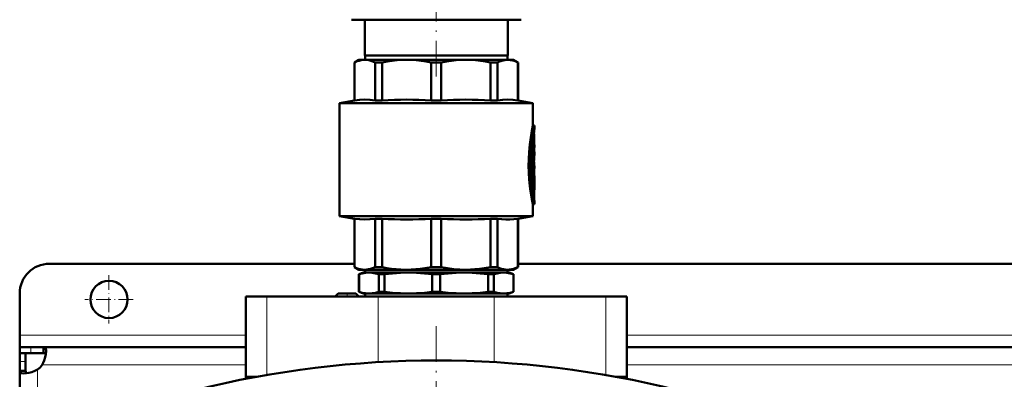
# Model space of a CAD drawing. Extents: x -1358 to 1757, y -1537 to 622.
# Tile 9 of 93: x -163 to 168, y -1091 to -970. Entities that reach past the tile are written whole.
import ezdxf

# ---------------------------------------------------------------- set-up
doc = ezdxf.new("R2010")
doc.units = 0
doc.linetypes.add('DASHDOT', pattern=[18.5, 12, -3, 0.5, -3])

msp = doc.modelspace()

# ---------------------------------------------------------------- linework, layer by layer
at = {"color": 7, "linetype": 'DASHDOT', "lineweight": 18}
for p, q in [((-23.21, -988.83), (-23.21, -921.86)), ((-23.22, -1072.75), (-23.22, -1306.75))]:
    msp.add_line(p, q, dxfattribs=at)
at = {"color": 7, "lineweight": 50}
for p, q in [((-51.71, -969.75), (-43.36, -969.75)), ((-47.21, -981.75), (-47.21, -969.75)), ((-43.36, -969.75), (5.29, -969.75)), ((0.79, -981.75), (0.79, -969.75)), ((-23.21, -981.75), (-47.21, -981.75)), ((-47.11, -981.75), (-47.11, -983.25)), ((0.79, -981.75), (-23.21, -981.75)), ((0.69, -981.75), (0.69, -983.25)), ((-49.21, -983.25), (-50.71, -984.12)), ((-50.71, -984.12), (-50.66, -984.12)), ((-50.71, -996.87), (-50.71, -984.12)), ((-50.66, -996.87), (-50.66, -984.12)), ((-49.21, -983.25), (-47.23, -983.25)), ((-47.23, -983.25), (-33.16, -983.25)), ((-43.8, -984.12), (-41.44, -984.12)), ((-43.8, -984.12), (-43.8, -996.87)), ((-41.44, -996.87), (-41.44, -984.12)), ((-33.16, -983.25), (-13.26, -983.25)), ((-24.88, -984.12), (-21.54, -984.12)), ((-24.88, -984.12), (-24.88, -996.87)), ((-21.54, -996.87), (-21.54, -984.12)), ((-13.26, -983.25), (0.81, -983.25)), ((-4.98, -984.12), (-2.62, -984.12)), ((-4.98, -984.12), (-4.98, -996.87)), ((-2.62, -996.87), (-2.62, -984.12)), ((0.81, -983.25), (2.79, -983.25)), ((2.79, -983.25), (4.29, -984.12)), ((4.29, -984.12), (4.24, -984.12)), ((4.24, -984.12), (4.24, -996.87)), ((4.29, -996.87), (4.29, -984.12)), ((-50.71, -996.87), (-55.71, -997.75)), ((-23.21, -997.75), (-55.71, -997.75)), ((-55.71, -1035.75), (-55.71, -997.75)), ((-50.66, -996.87), (-50.71, -996.87)), ((-43.8, -996.87), (-41.44, -996.87)), ((-24.88, -996.87), (-21.54, -996.87)), ((-23.21, -997.75), (9.29, -997.75)), ((-4.98, -996.87), (-2.62, -996.87)), ((4.24, -996.87), (4.29, -996.87)), ((4.29, -996.87), (9.29, -997.75)), ((9.29, -1005.3), (9.29, -997.75)), ((9.29, -1005.3), (9.79, -1005.3)), ((9.79, -1006.2), (9.79, -1005.3)), ((9.29, -1010.55), (9.29, -1009.18)), ((9.63, -1008.15), (9.63, -1011.75)), ((9.02, -1011.28), (9.02, -1020.84)), ((9.58, -1010.55), (9.11, -1010.55)), ((9.52, -1011), (9.52, -1020.84)), ((9.63, -1015.67), (9.63, -1011)), ((9.63, -1011.75), (9.72, -1011.75)), ((9.72, -1011.75), (9.79, -1011.75)), ((9.79, -1012.65), (9.79, -1011.75)), ((9.63, -1012.65), (9.72, -1012.65)), ((9.79, -1014.16), (9.63, -1014.16)), ((9.79, -1012.65), (9.72, -1012.65)), ((9.79, -1015.04), (9.79, -1014.16)), ((9.63, -1018.83), (9.63, -1017.46)), ((9.63, -1017.46), (9.63, -1018.83)), ((9.63, -1018.83), (9.79, -1018.83)), ((9.79, -1019.73), (9.79, -1018.83)), ((9.58, -1021.29), (9.07, -1021.29)), ((9.07, -1022.25), (9.58, -1022.25)), ((9.29, -1022.25), (9.29, -1021.29)), ((9.58, -1022.25), (9.79, -1022.25)), ((9.63, -1019.73), (9.63, -1022.25)), ((9.79, -1019.73), (9.63, -1019.73)), ((9.63, -1020.84), (9.63, -1019.73)), ((9.79, -1023.15), (9.79, -1022.25)), ((9.02, -1022.7), (9.02, -1025.7)), ((9.02, -1025.72), (9.02, -1025.7)), ((9.52, -1022.7), (9.52, -1025.7)), ((9.63, -1025.7), (9.63, -1023.39)), ((9.74, -1023.73), (9.63, -1023.73)), ((9.79, -1023.15), (9.65, -1023.15)), ((9.78, -1023.15), (9.78, -1024.59)), ((9.79, -1025.87), (9.79, -1024.82)), ((9.58, -1026.15), (9.07, -1026.15)), ((9.29, -1027.81), (9.29, -1026.15)), ((9.29, -1031.7), (9.79, -1031.7)), ((9.29, -1035.75), (9.29, -1031.7)), ((9.79, -1031.7), (9.79, -1030.8)), ((-55.71, -1035.75), (-23.21, -1035.75)), ((-50.71, -1036.63), (-55.71, -1035.75)), ((-50.71, -1036.63), (-50.66, -1036.63)), ((-50.71, -1052.88), (-50.71, -1036.63)), ((-50.66, -1052.88), (-50.66, -1036.63)), ((-43.8, -1036.63), (-41.44, -1036.63)), ((-43.8, -1036.63), (-43.8, -1052.88)), ((-41.44, -1052.88), (-41.44, -1036.63)), ((-24.88, -1036.63), (-23.21, -1036.63)), ((-24.88, -1036.63), (-24.88, -1052.88)), ((-23.21, -1035.75), (9.29, -1035.75)), ((-23.21, -1036.63), (-21.54, -1036.63)), ((-21.54, -1052.88), (-21.54, -1036.63)), ((-4.98, -1036.63), (-2.62, -1036.63)), ((-4.98, -1036.63), (-4.98, -1052.88)), ((-2.62, -1052.88), (-2.62, -1036.63)), ((4.24, -1036.63), (4.29, -1036.63)), ((4.24, -1036.63), (4.24, -1052.88)), ((4.29, -1036.63), (9.29, -1035.75)), ((4.29, -1052.88), (4.29, -1036.63)), ((-50.71, -1051.75), (-153.21, -1051.75)), ((269.29, -1051.75), (4.29, -1051.75)), ((-50.71, -1052.88), (-50.66, -1052.88)), ((-49.21, -1053.75), (-50.71, -1052.88)), ((-49.21, -1053.75), (-47.23, -1053.75)), ((-47.71, -1054.75), (-49.21, -1055.3)), ((-49.17, -1055.3), (-49.21, -1055.3)), ((-49.21, -1061.2), (-49.21, -1055.3)), ((-49.17, -1061.2), (-49.17, -1055.3)), ((-45.84, -1054.75), (-47.71, -1054.75)), ((-47.23, -1053.75), (-33.16, -1053.75)), ((-47.11, -1054.75), (-47.11, -1053.75)), ((-32.58, -1054.75), (-45.84, -1054.75)), ((-43.8, -1052.88), (-41.44, -1052.88)), ((-42.51, -1061.2), (-42.51, -1055.3)), ((-40.63, -1055.3), (-42.51, -1055.3)), ((-40.63, -1061.2), (-40.63, -1055.3)), ((-33.16, -1053.75), (-23.21, -1053.75)), ((-23.21, -1054.75), (-32.58, -1054.75)), ((-24.88, -1052.88), (-23.21, -1052.88)), ((-24.54, -1061.2), (-24.54, -1055.3)), ((-23.21, -1055.3), (-24.54, -1055.3)), ((-23.21, -1052.88), (-21.54, -1052.88)), ((-23.21, -1053.75), (-13.26, -1053.75)), ((-13.83, -1054.75), (-23.21, -1054.75)), ((-21.87, -1055.3), (-23.21, -1055.3)), ((-21.87, -1061.2), (-21.87, -1055.3)), ((-0.57, -1054.75), (-13.83, -1054.75)), ((-13.26, -1053.75), (0.81, -1053.75)), ((-3.9, -1055.3), (-5.79, -1055.3)), ((-5.79, -1061.2), (-5.79, -1055.3)), ((-4.98, -1052.88), (-2.62, -1052.88)), ((-3.9, -1061.2), (-3.9, -1055.3)), ((1.29, -1054.75), (-0.57, -1054.75)), ((0.69, -1054.75), (0.69, -1053.75)), ((0.81, -1053.75), (2.79, -1053.75)), ((1.29, -1054.75), (2.79, -1055.3)), ((2.76, -1061.2), (2.76, -1055.3)), ((2.79, -1055.3), (2.76, -1055.3)), ((2.79, -1053.75), (4.29, -1052.88)), ((2.79, -1061.2), (2.79, -1055.3)), ((4.24, -1052.88), (4.29, -1052.88)), ((-163.21, -1075.75), (-163.21, -1061.75)), ((-56.21, -1061.75), (-57.21, -1062.75)), ((-50.21, -1061.75), (-56.21, -1061.75)), ((-50.21, -1061.75), (-49.21, -1062.75)), ((-49.17, -1061.2), (-49.21, -1061.2)), ((-47.71, -1061.75), (-49.21, -1061.2)), ((-45.84, -1061.75), (-47.71, -1061.75)), ((-47.11, -1062.75), (-47.11, -1061.75)), ((-32.58, -1061.75), (-45.84, -1061.75)), ((-40.63, -1061.2), (-42.51, -1061.2)), ((-23.21, -1061.75), (-32.58, -1061.75)), ((-23.21, -1061.2), (-24.54, -1061.2)), ((-21.87, -1061.2), (-23.21, -1061.2)), ((-13.83, -1061.75), (-23.21, -1061.75)), ((-0.57, -1061.75), (-13.83, -1061.75)), ((-3.9, -1061.2), (-5.79, -1061.2)), ((1.29, -1061.75), (-0.57, -1061.75)), ((0.69, -1062.75), (0.69, -1061.75)), ((1.29, -1061.75), (2.79, -1061.2)), ((2.79, -1061.2), (2.76, -1061.2)), ((-87.21, -1062.75), (-80.21, -1062.75)), ((-87.21, -1089.75), (-87.21, -1062.75)), ((-42.71, -1062.75), (-80.21, -1062.75)), ((-49.21, -1062.75), (-57.21, -1062.75)), ((-42.71, -1062.75), (-3.71, -1062.75)), ((33.79, -1062.75), (-3.71, -1062.75)), ((33.79, -1062.75), (40.79, -1062.75)), ((40.79, -1089.75), (40.79, -1062.75)), ((-163.21, -1079.75), (-163.21, -1075.75)), ((-163.21, -1079.75), (-163.21, -1081.75)), ((-159.51, -1079.75), (-163.21, -1079.75)), ((-163.21, -1081.75), (-163.12, -1081.75)), ((-163.21, -1081.75), (-163.21, -1084.61)), ((-159.51, -1081.75), (-163.21, -1081.75)), ((-161.21, -1081.75), (-161.21, -1084.61)), ((-155.18, -1079.75), (-159.51, -1079.75)), ((-159.51, -1081.75), (-155.18, -1081.75)), ((-155.18, -1079.75), (-155.18, -1081.75)), ((-87.21, -1079.75), (-155.18, -1079.75)), ((232.79, -1079.75), (40.79, -1079.75)), ((-163.21, -1084.61), (-163.21, -1087.78)), ((-161.21, -1087.78), (-161.21, -1084.61)), ((-163.21, -1087.78), (-161.21, -1087.78)), ((-163.21, -1087.78), (-163.21, -1189.75)), ((-87.21, -1089.75), (-83.67, -1089.75)), ((-87.21, -1090.42), (-87.21, -1089.75)), ((-83.67, -1089.75), (-87.21, -1089.75)), ((37.26, -1089.75), (40.79, -1089.75)), ((40.79, -1089.75), (37.26, -1089.75)), ((40.79, -1090.42), (40.79, -1089.75))]:
    msp.add_line(p, q, dxfattribs=at)
at = {"color": 7, "linetype": 'DASHDOT', "lineweight": 18, "ltscale": 0.006202}
msp.add_line((9.43, -1008.15), (9.68, -1008.15), dxfattribs=at)
at = {"color": 7, "lineweight": 18}
for p, q in [((9.45, -1008.15), (9.63, -1008.15)), ((9.58, -1007.39), (9.66, -1007.39)), ((9.05, -1011), (9.52, -1011)), ((9.02, -1020.84), (9.52, -1020.84)), ((9.02, -1022.7), (9.52, -1022.7)), ((9.02, -1025.7), (9.52, -1025.7)), ((9.63, -1024.57), (9.72, -1024.57)), ((9.29, -1027.47), (9.69, -1027.47)), ((9.61, -1029.82), (9.67, -1029.82)), ((-80.21, -1089.13), (-80.21, -1062.75)), ((-42.71, -1084.82), (-42.71, -1062.75)), ((-3.71, -1084.82), (-3.71, -1062.75)), ((33.79, -1089.13), (33.79, -1062.75)), ((-87.21, -1075.75), (-163.21, -1075.75)), ((232.79, -1075.75), (40.79, -1075.75)), ((-159.51, -1079.75), (-159.51, -1081.75)), ((-163.21, -1084.61), (-161.21, -1084.61)), ((-157.21, -1087.28), (-157.21, -1189.75)), ((-87.21, -1085.75), (-155.67, -1085.75)), ((232.79, -1085.75), (40.79, -1085.75))]:
    msp.add_line(p, q, dxfattribs=at)
at = {"color": 7, "linetype": 'DASHDOT', "lineweight": 18, "ltscale": 0.017453}
msp.add_line((9.69, -1011), (8.99, -1011), dxfattribs=at)
at = {"color": 7, "linetype": 'DASHDOT', "lineweight": 18, "ltscale": 0.002795}
msp.add_line((9.73, -1012.2), (9.62, -1012.2), dxfattribs=at)
at = {"color": 7, "linetype": 'DASHDOT', "lineweight": 18, "ltscale": 0.018414}
msp.add_line((9.69, -1020.84), (8.96, -1020.84), dxfattribs=at)
at = {"color": 7, "linetype": 'DASHDOT', "lineweight": 18, "ltscale": 0.016796}
msp.add_line((9.63, -1022.7), (8.96, -1022.7), dxfattribs=at)
at = {"color": 7, "linetype": 'DASHDOT', "lineweight": 18, "ltscale": 0.018399}
msp.add_line((9.69, -1025.7), (8.96, -1025.7), dxfattribs=at)
at = {"color": 7, "linetype": 'DASHDOT', "lineweight": 18, "ltscale": 0.003732}
msp.add_line((9.76, -1024.18), (9.61, -1024.18), dxfattribs=at)
at = {"color": 7, "linetype": 'DASHDOT', "lineweight": 18, "ltscale": 0.000796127}
msp.add_line((9.62, -1023.39), (9.65, -1023.39), dxfattribs=at)
at = {"color": 7, "linetype": 'DASHDOT', "lineweight": 18, "ltscale": 0.011948}
msp.add_line((9.25, -1028.7), (9.73, -1028.7), dxfattribs=at)
at = {"color": 7, "linetype": 'DASHDOT', "lineweight": 18, "ltscale": 0.40625}
for p, q in [((-133.21, -1055.62), (-133.21, -1071.87)), ((-125.08, -1063.75), (-141.33, -1063.75))]:
    msp.add_line(p, q, dxfattribs=at)
at = {"color": 7, "linetype": 'DASHDOT', "lineweight": 18, "ltscale": 0.030017}
msp.add_line((-53.21, -1061.65), (-53.21, -1062.85), dxfattribs=at)
at = {"color": 7, "lineweight": 50}
for points in [[(-47.23, -983.25), (-47.85, -983.28), (-48.49, -983.37), (-49.13, -983.52), (-49.77, -983.73), (-50.66, -984.12)], [(-43.8, -984.12), (-44.87, -983.67), (-45.9, -983.38), (-46.57, -983.28), (-47.23, -983.25)], [(-33.16, -983.25), (-34.76, -983.28), (-36.38, -983.38), (-38.02, -983.55), (-39.7, -983.8), (-41.44, -984.12)], [(-24.88, -984.12), (-26.62, -983.8), (-28.3, -983.55), (-29.94, -983.38), (-31.56, -983.28), (-33.16, -983.25)], [(-13.26, -983.25), (-14.86, -983.28), (-16.48, -983.38), (-18.12, -983.55), (-19.8, -983.8), (-21.54, -984.12)], [(-4.98, -984.12), (-6.72, -983.8), (-8.4, -983.55), (-10.04, -983.38), (-11.66, -983.28), (-13.26, -983.25)], [(0.81, -983.25), (-0.19, -983.32), (-1.2, -983.55), (-2.25, -983.95), (-2.62, -984.12)], [(0.81, -983.25), (1.64, -983.3), (2.48, -983.46), (3.35, -983.73), (4.24, -984.12)], [(-43.8, -996.87), (-45.52, -996.67), (-47.23, -996.6), (-48.94, -996.67), (-50.66, -996.87)], [(4.24, -996.87), (2.52, -996.67), (0.81, -996.6), (-0.9, -996.67), (-2.62, -996.87)], [(9.29, -1005.3), (8.91, -1007.13), (8.54, -1009.28), (8.21, -1011.74), (7.97, -1014.31), (7.85, -1016.57), (7.82, -1018.85), (7.88, -1021.14), (8.03, -1023.47), (8.26, -1025.72), (8.5, -1027.42), (8.95, -1030.05), (9.29, -1031.7)], [(9.79, -1005.3), (9.58, -1006.32), (9.22, -1008.23), (8.97, -1009.82), (8.75, -1011.56), (8.53, -1013.81), (8.37, -1016.64), (8.34, -1018.37), (8.36, -1020.1), (8.48, -1022.51), (8.68, -1024.84), (8.91, -1026.69), (9.31, -1029.28), (9.79, -1031.7)], [(9.79, -1030.8), (9.6, -1029.77), (9.3, -1027.86), (9.1, -1026.42), (8.9, -1024.6), (8.72, -1022.27), (8.61, -1019.21), (8.61, -1017.4), (8.67, -1015.61), (8.82, -1013.29), (9.01, -1011.31), (9.36, -1008.72), (9.79, -1006.2)], [(9.58, -1010.55), (9.57, -1010.55), (9.57, -1010.55), (9.57, -1010.56), (9.56, -1010.57), (9.55, -1010.61), (9.52, -1011)], [(9.63, -1011), (9.61, -1010.7), (9.6, -1010.6), (9.59, -1010.56), (9.58, -1010.55), (9.58, -1010.55), (9.58, -1010.55)], [(9.72, -1011.75), (9.72, -1011.75), (9.72, -1011.75), (9.71, -1011.76), (9.7, -1011.81), (9.69, -1012.09), (9.7, -1012.6), (9.71, -1012.64), (9.72, -1012.65), (9.72, -1012.65), (9.72, -1012.65)], [(9.08, -1021.29), (9.07, -1021.29), (9.07, -1021.29), (9.07, -1021.28), (9.06, -1021.27), (9.05, -1021.24), (9.02, -1020.84)], [(9.07, -1022.25), (9.07, -1022.25), (9.07, -1022.25), (9.06, -1022.26), (9.06, -1022.27), (9.05, -1022.31), (9.02, -1022.7)], [(9.52, -1020.84), (9.54, -1021.14), (9.55, -1021.24), (9.56, -1021.27), (9.57, -1021.28), (9.57, -1021.29), (9.58, -1021.29)], [(9.58, -1022.25), (9.57, -1022.25), (9.57, -1022.25), (9.57, -1022.26), (9.56, -1022.27), (9.55, -1022.31), (9.52, -1022.7)], [(9.58, -1021.29), (9.58, -1021.29), (9.58, -1021.29), (9.59, -1021.28), (9.59, -1021.27), (9.6, -1021.23), (9.63, -1020.84)], [(9.52, -1025.7), (9.54, -1026), (9.55, -1026.1), (9.56, -1026.13), (9.57, -1026.14), (9.57, -1026.15), (9.58, -1026.15)], [(9.58, -1026.15), (9.58, -1026.15), (9.58, -1026.15), (9.59, -1026.14), (9.59, -1026.13), (9.6, -1026.09), (9.63, -1025.7)], [(9.63, -1023.39), (9.64, -1023.17), (9.64, -1023.16), (9.65, -1023.15), (9.65, -1023.15), (9.65, -1023.15)], [(9.74, -1023.73), (9.73, -1023.74), (9.73, -1023.74), (9.73, -1023.74), (9.72, -1023.82), (9.71, -1024.22), (9.72, -1024.57)], [(9.75, -1023.8), (9.74, -1023.74), (9.74, -1023.74), (9.74, -1023.74), (9.74, -1023.73)], [(9.69, -1027.47), (9.63, -1028.22), (9.63, -1029.13), (9.67, -1029.82)], [(-43.8, -1036.63), (-45.52, -1036.83), (-47.23, -1036.9), (-48.94, -1036.83), (-50.66, -1036.63)], [(4.24, -1036.63), (2.82, -1036.8), (1.47, -1036.89), (0.15, -1036.89), (-1.2, -1036.8), (-2.62, -1036.63)], [(-50.66, -1052.88), (-49.98, -1053.19), (-49.34, -1053.42), (-48.7, -1053.59), (-48.06, -1053.7), (-47.23, -1053.75)], [(-45.84, -1054.75), (-46.96, -1054.81), (-48.07, -1055), (-49.17, -1055.3)], [(-47.23, -1053.75), (-46.6, -1053.72), (-45.97, -1053.63), (-45.33, -1053.48), (-44.69, -1053.27), (-43.8, -1052.88)], [(-42.51, -1055.3), (-43.62, -1055), (-44.73, -1054.81), (-45.84, -1054.75)], [(-41.44, -1052.88), (-39.8, -1053.19), (-38.25, -1053.42), (-36.7, -1053.59), (-35.17, -1053.7), (-33.16, -1053.75)], [(-32.58, -1054.75), (-35.27, -1054.81), (-37.95, -1055), (-40.63, -1055.3)], [(-33.16, -1053.75), (-31.65, -1053.72), (-30.13, -1053.63), (-28.58, -1053.48), (-27.04, -1053.27), (-24.88, -1052.88)], [(-24.54, -1055.3), (-27.22, -1055), (-29.9, -1054.81), (-32.58, -1054.75)], [(-13.83, -1054.75), (-16.52, -1054.81), (-19.2, -1055), (-21.87, -1055.3)], [(-13.26, -1053.75), (-15.31, -1053.69), (-17.36, -1053.53), (-19.4, -1053.27), (-21.54, -1052.88)], [(-5.79, -1055.3), (-8.47, -1055), (-11.15, -1054.81), (-13.83, -1054.75)], [(-13.26, -1053.75), (-11.75, -1053.72), (-10.23, -1053.63), (-8.68, -1053.48), (-7.14, -1053.27), (-4.98, -1052.88)], [(-0.57, -1054.75), (-1.69, -1054.81), (-2.8, -1055), (-3.9, -1055.3)], [(-2.62, -1052.88), (-1.94, -1053.19), (-1.3, -1053.42), (-0.65, -1053.59), (-0.02, -1053.7), (0.81, -1053.75)], [(2.76, -1055.3), (1.65, -1055), (0.54, -1054.81), (-0.57, -1054.75)], [(0.81, -1053.75), (1.44, -1053.72), (2.07, -1053.63), (2.71, -1053.48), (3.35, -1053.27), (4.24, -1052.88)], [(-49.17, -1061.2), (-48.07, -1061.5), (-46.96, -1061.69), (-45.84, -1061.75)], [(-45.84, -1061.75), (-44.73, -1061.69), (-43.62, -1061.5), (-42.51, -1061.2)], [(-40.63, -1061.2), (-37.95, -1061.5), (-35.27, -1061.69), (-32.58, -1061.75)], [(-32.58, -1061.75), (-29.9, -1061.69), (-27.22, -1061.5), (-24.54, -1061.2)], [(-21.87, -1061.2), (-19.2, -1061.5), (-16.52, -1061.69), (-13.83, -1061.75)], [(-13.83, -1061.75), (-11.15, -1061.69), (-8.47, -1061.5), (-5.79, -1061.2)], [(-3.9, -1061.2), (-2.8, -1061.5), (-1.69, -1061.69), (-0.57, -1061.75)], [(-0.57, -1061.75), (0.54, -1061.69), (1.65, -1061.5), (2.76, -1061.2)], [(-154.33, -1081.17), (-154.41, -1082.11), (-154.63, -1083.17), (-154.98, -1084.28), (-155.3, -1085.03), (-155.67, -1085.75)], [(-155.18, -1079.75), (-154.99, -1079.77), (-154.83, -1079.82), (-154.69, -1079.92), (-154.57, -1080.06), (-154.48, -1080.23), (-154.41, -1080.44), (-154.35, -1080.78), (-154.33, -1081.17)], [(-155.18, -1081.75), (-154.84, -1081.8), (-154.59, -1081.94), (-154.42, -1082.18)], [(-161.79, -1088.63), (-162.44, -1088.57), (-162.7, -1088.49), (-162.9, -1088.39), (-163.06, -1088.25), (-163.16, -1088.08), (-163.21, -1087.78)], [(-157.21, -1087.28), (-158.16, -1087.76), (-159.13, -1088.14), (-160.1, -1088.41), (-161.02, -1088.57), (-161.79, -1088.63)], [(-160.77, -1088.54), (-161.02, -1088.37), (-161.16, -1088.12), (-161.21, -1087.78)]]:
    msp.add_lwpolyline(points, dxfattribs=at)
msp.add_circle((-133.21, -1063.75), 6.25, dxfattribs=at)
for centre, radius, start, end in [((-33.16, -1126.19), 129.58, 86.3381, 93.6619), ((-13.26, -1126.19), 129.58, 86.3381, 93.6619), ((18.15, -1008.11), 8.53, 175.1548, 180.2701), ((43.52, -1010.61), 34.02, 172.5506, 174.5671), ((43.43, -1018.59), 33.93, 172.494, 175.0745), ((42.93, -1018.52), 33.32, 174.0048, 178.1693), ((-2.64, -1025.87), 12.43, 0.0026, 6.0181), ((-2.62, -1024.82), 12.41, 359.9984, 4.6874), ((9.07, -1026.14), 0.00658, 216.7699, 283.0474), ((-2.66, -1025.87), 12.45, 352.604, 359.9912), ((43.62, -1026.3), 34.13, 185.9218, 187.582), ((-33.16, -907.31), 129.58, 266.3381, 273.6619), ((-13.26, -907.31), 129.58, 266.3381, 273.6619), ((-153.21, -1061.75), 10, 90, 180), ((-23.21, -1419.37), 335.12, 76.0141, 103.9859), ((-161.33, -1081.63), 7, 306.0861, 323.9183)]:
    msp.add_arc(centre, radius, start, end, dxfattribs=at)

doc.saveas('drawing.dxf')
